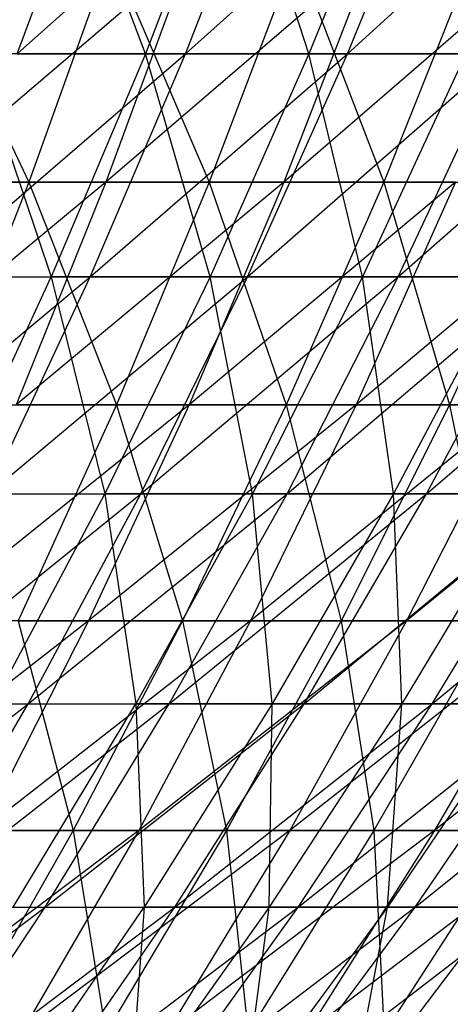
# Model space of a CAD drawing. Extents: x -125 to 125, y -143 to 0.
# Tile 164 of 256: x 29.93 to 33.97, y -122.75 to -113.5. Entities that reach past the tile are written whole.
import ezdxf

# ---------------------------------------------------------------- set-up
doc = ezdxf.new("R2010")
doc.units = 0
doc.header["$LTSCALE"] = 25.4
doc.layers.get('0').update_dxf_attribs({"linetype": 'CONTINUOUS'})

# ---------------------------------------------------------------- blocks, each defined once
blk = doc.blocks.new('NL2500027000_STL_3')
at = {"color": 0}
for p, q in [((29.9088, -113.8156, -36.8665), (30.7027, -111.6626, -37.8451)), ((29.9088, -113.8156, -36.8665), (30.7027, -111.6626, -37.8451)), ((29.9088, -113.8156, -36.8665), (32.3243, -111.6626, -36.4698)), ((29.9088, -113.8156, -36.8665), (32.3243, -111.6626, -36.4698)), ((31.1128, -113.8156, 35.8563), (30.3027, -111.6626, 38.1661)), ((31.1128, -113.8156, 35.8563), (30.3027, -111.6626, 38.1661)), ((31.9386, -111.6626, 36.808), (31.1128, -113.8156, 35.8563)), ((31.9386, -111.6626, 36.808), (31.1128, -113.8156, 35.8563)), ((31.4885, -113.8156, -35.5268), (32.3243, -111.6626, -36.4698)), ((31.4885, -113.8156, -35.5268), (32.3243, -111.6626, -36.4698)), ((31.4885, -113.8156, -35.5268), (33.8843, -111.6626, -35.0251)), ((31.4885, -113.8156, -35.5268), (33.8843, -111.6626, -35.0251)), ((32.6472, -113.8156, 34.465), (31.9386, -111.6626, 36.808)), ((32.6472, -113.8156, 34.465), (31.9386, -111.6626, 36.808)), ((33.5138, -111.6626, 35.3798), (32.6472, -113.8156, 34.465)), ((33.5138, -111.6626, 35.3798), (32.6472, -113.8156, 34.465)), ((33.0082, -113.8156, -34.1195), (33.8843, -111.6626, -35.0251)), ((33.0082, -113.8156, -34.1195), (33.8843, -111.6626, -35.0251)), ((33.0082, -113.8156, -34.1195), (35.3798, -111.6626, -33.5138)), ((33.0082, -113.8156, -34.1195), (35.3798, -111.6626, -33.5138)), ((28.9965, -112.8721, 43.1217), (30.0173, -115.022, 40.8123)), ((28.9965, -112.8721, 43.1217), (30.0173, -115.022, 40.8123)), ((31.5307, -112.8721, -41.3048), (29.0159, -115.022, -41.5302)), ((31.5307, -112.8721, -41.3048), (29.0159, -115.022, -41.5302)), ((30.7886, -112.8721, 41.8609), (30.0173, -115.022, 40.8123)), ((30.7886, -112.8721, 41.8609), (30.0173, -115.022, 40.8123)), ((31.5307, -112.8721, -41.3048), (30.7408, -115.022, -40.2701)), ((31.5307, -112.8721, -41.3048), (30.7408, -115.022, -40.2701)), ((33.244, -112.8721, -39.9389), (30.7408, -115.022, -40.2701)), ((33.244, -112.8721, -39.9389), (30.7408, -115.022, -40.2701)), ((30.7886, -112.8721, 41.8609), (31.7111, -115.022, 39.5106)), ((30.7886, -112.8721, 41.8609), (31.7111, -115.022, 39.5106)), ((32.5259, -112.8721, 40.5258), (31.7111, -115.022, 39.5106)), ((32.5259, -112.8721, 40.5258), (31.7111, -115.022, 39.5106)), ((33.244, -112.8721, -39.9389), (32.4112, -115.022, -38.9384)), ((33.244, -112.8721, -39.9389), (32.4112, -115.022, -38.9384)), ((34.8981, -112.8721, -38.5019), (32.4112, -115.022, -38.9384)), ((34.8981, -112.8721, -38.5019), (32.4112, -115.022, -38.9384)), ((32.5259, -112.8721, 40.5258), (33.3486, -115.022, 38.1386)), ((32.5259, -112.8721, 40.5258), (33.3486, -115.022, 38.1386)), ((34.2055, -112.8721, 39.1186), (33.3486, -115.022, 38.1386)), ((34.2055, -112.8721, 39.1186), (33.3486, -115.022, 38.1386)), ((29.0583, -115.9134, -35.8181), (31.4885, -113.8156, -35.5268)), ((29.0583, -115.9134, -35.8181), (31.4885, -113.8156, -35.5268)), ((29.5192, -113.8156, 37.1793), (30.228, -115.9134, 34.8366)), ((31.1128, -113.8156, 35.8563), (29.5192, -113.8156, 37.1793)), ((31.1128, -113.8156, 35.8563), (29.5192, -113.8156, 37.1793)), ((29.5192, -113.8156, 37.1793), (30.228, -115.9134, 34.8366)), ((29.9088, -113.8156, -36.8665), (31.4885, -113.8156, -35.5268)), ((29.9088, -113.8156, -36.8665), (31.4885, -113.8156, -35.5268)), ((31.1128, -113.8156, 35.8563), (30.228, -115.9134, 34.8366)), ((31.1128, -113.8156, 35.8563), (30.228, -115.9134, 34.8366)), ((30.593, -115.9134, -34.5165), (31.4885, -113.8156, -35.5268)), ((30.593, -115.9134, -34.5165), (31.4885, -113.8156, -35.5268)), ((30.593, -115.9134, -34.5165), (33.0082, -113.8156, -34.1195)), ((30.593, -115.9134, -34.5165), (33.0082, -113.8156, -34.1195)), ((32.6472, -113.8156, 34.465), (31.1128, -113.8156, 35.8563)), ((32.6472, -113.8156, 34.465), (31.1128, -113.8156, 35.8563)), ((31.7188, -115.9134, 33.4849), (31.1128, -113.8156, 35.8563)), ((31.7188, -115.9134, 33.4849), (31.1128, -113.8156, 35.8563)), ((31.4885, -113.8156, -35.5268), (33.0082, -113.8156, -34.1195)), ((31.4885, -113.8156, -35.5268), (33.0082, -113.8156, -34.1195)), ((32.6472, -113.8156, 34.465), (31.7188, -115.9134, 33.4849)), ((32.6472, -113.8156, 34.465), (31.7188, -115.9134, 33.4849)), ((32.0695, -115.9134, -33.1492), (33.0082, -113.8156, -34.1195)), ((32.0695, -115.9134, -33.1492), (33.0082, -113.8156, -34.1195)), ((32.0695, -115.9134, -33.1492), (34.465, -113.8156, -32.6472)), ((32.0695, -115.9134, -33.1492), (34.465, -113.8156, -32.6472)), ((34.1195, -113.8156, 33.0082), (32.6472, -113.8156, 34.465)), ((34.1195, -113.8156, 33.0082), (32.6472, -113.8156, 34.465)), ((33.1492, -115.9134, 32.0695), (32.6472, -113.8156, 34.465)), ((33.1492, -115.9134, 32.0695), (32.6472, -113.8156, 34.465)), ((33.0082, -113.8156, -34.1195), (34.465, -113.8156, -32.6472)), ((33.0082, -113.8156, -34.1195), (34.465, -113.8156, -32.6472)), ((34.1195, -113.8156, 33.0082), (33.1492, -115.9134, 32.0695)), ((34.1195, -113.8156, 33.0082), (33.1492, -115.9134, 32.0695)), ((33.4849, -115.9134, -31.7188), (34.465, -113.8156, -32.6472)), ((33.4849, -115.9134, -31.7188), (34.465, -113.8156, -32.6472)), ((33.4849, -115.9134, -31.7188), (35.8563, -113.8156, -31.1128)), ((33.4849, -115.9134, -31.7188), (35.8563, -113.8156, -31.1128)), ((30.7408, -115.022, -40.2701), (28.2194, -117.1155, -40.3902)), ((30.7408, -115.022, -40.2701), (28.2194, -117.1155, -40.3902)), ((28.2701, -115.022, 42.0414), (30.0173, -115.022, 40.8123)), ((28.2701, -115.022, 42.0414), (30.0173, -115.022, 40.8123)), ((30.7408, -115.022, -40.2701), (29.0159, -115.022, -41.5302)), ((30.7408, -115.022, -40.2701), (29.0159, -115.022, -41.5302)), ((30.0173, -115.022, 40.8123), (29.1933, -117.1155, 39.692)), ((30.0173, -115.022, 40.8123), (29.1933, -117.1155, 39.692)), ((30.7408, -115.022, -40.2701), (29.897, -117.1155, -39.1647)), ((30.7408, -115.022, -40.2701), (29.897, -117.1155, -39.1647)), ((32.4112, -115.022, -38.9384), (29.897, -117.1155, -39.1647)), ((32.4112, -115.022, -38.9384), (29.897, -117.1155, -39.1647)), ((30.0173, -115.022, 40.8123), (31.7111, -115.022, 39.5106)), ((30.0173, -115.022, 40.8123), (31.7111, -115.022, 39.5106)), ((30.0173, -115.022, 40.8123), (30.8407, -117.1155, 38.426)), ((30.0173, -115.022, 40.8123), (30.8407, -117.1155, 38.426)), ((32.4112, -115.022, -38.9384), (30.7408, -115.022, -40.2701)), ((32.4112, -115.022, -38.9384), (30.7408, -115.022, -40.2701)), ((31.7111, -115.022, 39.5106), (30.8407, -117.1155, 38.426)), ((31.7111, -115.022, 39.5106), (30.8407, -117.1155, 38.426)), ((32.4112, -115.022, -38.9384), (31.5215, -117.1155, -37.8695)), ((32.4112, -115.022, -38.9384), (31.5215, -117.1155, -37.8695)), ((34.0239, -115.022, -37.5374), (31.5215, -117.1155, -37.8695)), ((34.0239, -115.022, -37.5374), (31.5215, -117.1155, -37.8695)), ((31.7111, -115.022, 39.5106), (33.3486, -115.022, 38.1386)), ((31.7111, -115.022, 39.5106), (33.3486, -115.022, 38.1386)), ((31.7111, -115.022, 39.5106), (32.4332, -117.1155, 37.0917)), ((31.7111, -115.022, 39.5106), (32.4332, -117.1155, 37.0917)), ((34.0239, -115.022, -37.5374), (32.4112, -115.022, -38.9384)), ((34.0239, -115.022, -37.5374), (32.4112, -115.022, -38.9384)), ((33.3486, -115.022, 38.1386), (32.4332, -117.1155, 37.0917)), ((33.3486, -115.022, 38.1386), (32.4332, -117.1155, 37.0917)), ((34.0239, -115.022, -37.5374), (33.0899, -117.1155, -36.507)), ((34.0239, -115.022, -37.5374), (33.0899, -117.1155, -36.507)), ((35.5761, -115.022, -36.0697), (33.0899, -117.1155, -36.507)), ((35.5761, -115.022, -36.0697), (33.0899, -117.1155, -36.507)), ((33.3486, -115.022, 38.1386), (34.9267, -115.022, 36.6989)), ((33.3486, -115.022, 38.1386), (34.9267, -115.022, 36.6989)), ((33.3486, -115.022, 38.1386), (33.968, -117.1155, 35.6915)), ((33.3486, -115.022, 38.1386), (33.968, -117.1155, 35.6915)), ((34.9267, -115.022, 36.6989), (33.968, -117.1155, 35.6915)), ((34.9267, -115.022, 36.6989), (33.968, -117.1155, 35.6915)), ((28.1527, -117.9523, -34.7018), (30.593, -115.9134, -34.5165)), ((28.1527, -117.9523, -34.7018), (30.593, -115.9134, -34.5165)), ((28.6797, -115.9134, 36.122), (30.228, -115.9134, 34.8366)), ((28.6797, -115.9134, 36.122), (30.228, -115.9134, 34.8366)), ((29.0583, -115.9134, -35.8181), (30.593, -115.9134, -34.5165)), ((29.0583, -115.9134, -35.8181), (30.593, -115.9134, -34.5165)), ((29.286, -117.9523, 33.7509), (30.228, -115.9134, 34.8366)), ((29.286, -117.9523, 33.7509), (30.228, -115.9134, 34.8366)), ((29.6396, -117.9523, -33.4408), (30.593, -115.9134, -34.5165)), ((29.6396, -117.9523, -33.4408), (30.593, -115.9134, -34.5165)), ((29.6396, -117.9523, -33.4408), (32.0695, -115.9134, -33.1492)), ((29.6396, -117.9523, -33.4408), (32.0695, -115.9134, -33.1492)), ((30.228, -115.9134, 34.8366), (30.7303, -117.9523, 32.4413)), ((31.7188, -115.9134, 33.4849), (30.228, -115.9134, 34.8366)), ((31.7188, -115.9134, 33.4849), (30.228, -115.9134, 34.8366)), ((30.228, -115.9134, 34.8366), (30.7303, -117.9523, 32.4413)), ((30.593, -115.9134, -34.5165), (32.0695, -115.9134, -33.1492)), ((30.593, -115.9134, -34.5165), (32.0695, -115.9134, -33.1492)), ((31.7188, -115.9134, 33.4849), (30.7303, -117.9523, 32.4413)), ((31.7188, -115.9134, 33.4849), (30.7303, -117.9523, 32.4413)), ((31.07, -117.9523, -32.1161), (32.0695, -115.9134, -33.1492)), ((31.07, -117.9523, -32.1161), (32.0695, -115.9134, -33.1492)), ((31.07, -117.9523, -32.1161), (33.4849, -115.9134, -31.7188)), ((31.07, -117.9523, -32.1161), (33.4849, -115.9134, -31.7188)), ((33.1492, -115.9134, 32.0695), (31.7188, -115.9134, 33.4849)), ((33.1492, -115.9134, 32.0695), (31.7188, -115.9134, 33.4849)), ((32.1161, -117.9523, 31.07), (31.7188, -115.9134, 33.4849)), ((32.1161, -117.9523, 31.07), (31.7188, -115.9134, 33.4849)), ((32.0695, -115.9134, -33.1492), (33.4849, -115.9134, -31.7188)), ((32.0695, -115.9134, -33.1492), (33.4849, -115.9134, -31.7188)), ((33.1492, -115.9134, 32.0695), (32.1161, -117.9523, 31.07)), ((33.1492, -115.9134, 32.0695), (32.1161, -117.9523, 31.07)), ((32.4413, -117.9523, -30.7303), (33.4849, -115.9134, -31.7188)), ((32.4413, -117.9523, -30.7303), (33.4849, -115.9134, -31.7188)), ((32.4413, -117.9523, -30.7303), (34.8366, -115.9134, -30.228)), ((32.4413, -117.9523, -30.7303), (34.8366, -115.9134, -30.228)), ((34.5165, -115.9134, 30.593), (33.1492, -115.9134, 32.0695)), ((34.5165, -115.9134, 30.593), (33.1492, -115.9134, 32.0695)), ((33.4408, -117.9523, 29.6396), (33.1492, -115.9134, 32.0695)), ((33.4408, -117.9523, 29.6396), (33.1492, -115.9134, 32.0695)), ((34.5165, -115.9134, 30.593), (33.4408, -117.9523, 29.6396)), ((34.5165, -115.9134, 30.593), (33.4408, -117.9523, 29.6396)), ((33.4849, -115.9134, -31.7188), (34.8366, -115.9134, -30.228)), ((33.4849, -115.9134, -31.7188), (34.8366, -115.9134, -30.228)), ((33.7509, -117.9523, -29.286), (34.8366, -115.9134, -30.228)), ((33.7509, -117.9523, -29.286), (34.8366, -115.9134, -30.228)), ((33.7509, -117.9523, -29.286), (36.122, -115.9134, -28.6797)), ((33.7509, -117.9523, -29.286), (36.122, -115.9134, -28.6797)), ((31.5215, -117.1155, -37.8695), (29.0007, -119.1489, -37.9906)), ((31.5215, -117.1155, -37.8695), (29.0007, -119.1489, -37.9906)), ((29.1933, -117.1155, 39.692), (30.8407, -117.1155, 38.426)), ((29.1933, -117.1155, 39.692), (30.8407, -117.1155, 38.426)), ((31.5215, -117.1155, -37.8695), (29.897, -117.1155, -39.1647)), ((31.5215, -117.1155, -37.8695), (29.897, -117.1155, -39.1647)), ((30.8407, -117.1155, 38.426), (29.9161, -119.1489, 37.274)), ((30.8407, -117.1155, 38.426), (29.9161, -119.1489, 37.274)), ((31.5215, -117.1155, -37.8695), (30.5765, -119.1489, -36.7342)), ((31.5215, -117.1155, -37.8695), (30.5765, -119.1489, -36.7342)), ((33.0899, -117.1155, -36.507), (30.5765, -119.1489, -36.7342)), ((33.0899, -117.1155, -36.507), (30.5765, -119.1489, -36.7342)), ((30.8407, -117.1155, 38.426), (32.4332, -117.1155, 37.0917)), ((30.8407, -117.1155, 38.426), (32.4332, -117.1155, 37.0917)), ((30.8407, -117.1155, 38.426), (31.4608, -119.1489, 35.9797)), ((30.8407, -117.1155, 38.426), (31.4608, -119.1489, 35.9797)), ((32.4332, -117.1155, 37.0917), (31.4608, -119.1489, 35.9797)), ((32.4332, -117.1155, 37.0917), (31.4608, -119.1489, 35.9797)), ((33.0899, -117.1155, -36.507), (31.5215, -117.1155, -37.8695)), ((33.0899, -117.1155, -36.507), (31.5215, -117.1155, -37.8695)), ((33.0899, -117.1155, -36.507), (32.0979, -119.1489, -35.4126)), ((33.0899, -117.1155, -36.507), (32.0979, -119.1489, -35.4126)), ((34.5995, -117.1155, -35.0796), (32.0979, -119.1489, -35.4126)), ((34.5995, -117.1155, -35.0796), (32.0979, -119.1489, -35.4126)), ((32.4332, -117.1155, 37.0917), (33.968, -117.1155, 35.6915)), ((32.4332, -117.1155, 37.0917), (33.968, -117.1155, 35.6915)), ((32.4332, -117.1155, 37.0917), (32.9497, -119.1489, 34.6215)), ((32.4332, -117.1155, 37.0917), (32.9497, -119.1489, 34.6215)), ((33.968, -117.1155, 35.6915), (32.9497, -119.1489, 34.6215)), ((33.968, -117.1155, 35.6915), (32.9497, -119.1489, 34.6215)), ((34.5995, -117.1155, -35.0796), (33.0899, -117.1155, -36.507)), ((34.5995, -117.1155, -35.0796), (33.0899, -117.1155, -36.507)), ((34.5995, -117.1155, -35.0796), (33.5623, -119.1489, -34.028)), ((34.5995, -117.1155, -35.0796), (33.5623, -119.1489, -34.028)), ((36.0476, -117.1155, -33.5898), (33.5623, -119.1489, -34.028)), ((36.0476, -117.1155, -33.5898), (33.5623, -119.1489, -34.028)), ((33.968, -117.1155, 35.6915), (35.4424, -117.1155, 34.2278)), ((33.968, -117.1155, 35.6915), (35.4424, -117.1155, 34.2278)), ((33.968, -117.1155, 35.6915), (34.3799, -119.1489, 33.2017)), ((33.968, -117.1155, 35.6915), (34.3799, -119.1489, 33.2017)), ((28.6298, -119.9285, -32.3015), (31.07, -117.9523, -32.1161)), ((28.6298, -119.9285, -32.3015), (31.07, -117.9523, -32.1161)), ((29.286, -117.9523, 33.7509), (30.7303, -117.9523, 32.4413)), ((29.286, -117.9523, 33.7509), (30.7303, -117.9523, 32.4413)), ((29.6396, -117.9523, -33.4408), (31.07, -117.9523, -32.1161)), ((29.6396, -117.9523, -33.4408), (31.07, -117.9523, -32.1161)), ((29.6833, -119.9285, 31.3361), (30.7303, -117.9523, 32.4413)), ((29.6833, -119.9285, 31.3361), (30.7303, -117.9523, 32.4413)), ((30.0115, -119.9285, -31.0219), (31.07, -117.9523, -32.1161)), ((30.0115, -119.9285, -31.0219), (31.07, -117.9523, -32.1161)), ((30.0115, -119.9285, -31.0219), (32.4413, -117.9523, -30.7303)), ((30.0115, -119.9285, -31.0219), (32.4413, -117.9523, -30.7303)), ((30.7303, -117.9523, 32.4413), (31.0219, -119.9285, 30.0115)), ((32.1161, -117.9523, 31.07), (30.7303, -117.9523, 32.4413)), ((32.1161, -117.9523, 31.07), (30.7303, -117.9523, 32.4413)), ((30.7303, -117.9523, 32.4413), (31.0219, -119.9285, 30.0115)), ((32.1161, -117.9523, 31.07), (31.0219, -119.9285, 30.0115)), ((32.1161, -117.9523, 31.07), (31.0219, -119.9285, 30.0115)), ((31.07, -117.9523, -32.1161), (32.4413, -117.9523, -30.7303)), ((31.07, -117.9523, -32.1161), (32.4413, -117.9523, -30.7303)), ((31.3361, -119.9285, -29.6833), (32.4413, -117.9523, -30.7303)), ((31.3361, -119.9285, -29.6833), (32.4413, -117.9523, -30.7303)), ((31.3361, -119.9285, -29.6833), (33.7509, -117.9523, -29.286)), ((31.3361, -119.9285, -29.6833), (33.7509, -117.9523, -29.286)), ((33.4408, -117.9523, 29.6396), (32.1161, -117.9523, 31.07)), ((33.4408, -117.9523, 29.6396), (32.1161, -117.9523, 31.07)), ((32.3015, -119.9285, 28.6298), (32.1161, -117.9523, 31.07)), ((32.3015, -119.9285, 28.6298), (32.1161, -117.9523, 31.07)), ((33.4408, -117.9523, 29.6396), (32.3015, -119.9285, 28.6298)), ((33.4408, -117.9523, 29.6396), (32.3015, -119.9285, 28.6298)), ((32.4413, -117.9523, -30.7303), (33.7509, -117.9523, -29.286)), ((32.4413, -117.9523, -30.7303), (33.7509, -117.9523, -29.286)), ((32.6011, -119.9285, -28.2882), (33.7509, -117.9523, -29.286)), ((32.6011, -119.9285, -28.2882), (33.7509, -117.9523, -29.286)), ((32.6011, -119.9285, -28.2882), (34.9962, -117.9523, -27.7859)), ((32.6011, -119.9285, -28.2882), (34.9962, -117.9523, -27.7859)), ((34.7018, -117.9523, 28.1527), (33.4408, -117.9523, 29.6396)), ((34.7018, -117.9523, 28.1527), (33.4408, -117.9523, 29.6396)), ((33.5196, -119.9285, 27.1936), (33.4408, -117.9523, 29.6396)), ((33.5196, -119.9285, 27.1936), (33.4408, -117.9523, 29.6396)), ((34.7018, -117.9523, 28.1527), (33.5196, -119.9285, 27.1936)), ((34.7018, -117.9523, 28.1527), (33.5196, -119.9285, 27.1936)), ((33.7509, -117.9523, -29.286), (34.9962, -117.9523, -27.7859)), ((33.7509, -117.9523, -29.286), (34.9962, -117.9523, -27.7859)), ((33.8039, -119.9285, -26.8393), (34.9962, -117.9523, -27.7859)), ((33.8039, -119.9285, -26.8393), (34.9962, -117.9523, -27.7859)), ((33.8039, -119.9285, -26.8393), (36.1749, -117.9523, -26.2329)), ((33.8039, -119.9285, -26.8393), (36.1749, -117.9523, -26.2329)), ((30.5765, -119.1489, -36.7342), (28.0536, -121.1187, -36.7498)), ((30.5765, -119.1489, -36.7342), (28.0536, -121.1187, -36.7498)), ((30.5765, -119.1489, -36.7342), (29.0007, -119.1489, -37.9906)), ((30.5765, -119.1489, -36.7342), (29.0007, -119.1489, -37.9906)), ((30.5765, -119.1489, -36.7342), (29.5779, -121.1187, -35.5345)), ((30.5765, -119.1489, -36.7342), (29.5779, -121.1187, -35.5345)), ((32.0979, -119.1489, -35.4126), (29.5779, -121.1187, -35.5345)), ((32.0979, -119.1489, -35.4126), (29.5779, -121.1187, -35.5345)), ((29.9161, -119.1489, 37.274), (31.4608, -119.1489, 35.9797)), ((29.9161, -119.1489, 37.274), (31.4608, -119.1489, 35.9797)), ((29.9161, -119.1489, 37.274), (30.4333, -121.1187, 34.8046)), ((29.9161, -119.1489, 37.274), (30.4333, -121.1187, 34.8046)), ((31.4608, -119.1489, 35.9797), (30.4333, -121.1187, 34.8046)), ((31.4608, -119.1489, 35.9797), (30.4333, -121.1187, 34.8046)), ((32.0979, -119.1489, -35.4126), (30.5765, -119.1489, -36.7342)), ((32.0979, -119.1489, -35.4126), (30.5765, -119.1489, -36.7342)), ((32.0979, -119.1489, -35.4126), (31.0496, -121.1187, -34.256)), ((32.0979, -119.1489, -35.4126), (31.0496, -121.1187, -34.256)), ((33.5623, -119.1489, -34.028), (31.0496, -121.1187, -34.256)), ((33.5623, -119.1489, -34.028), (31.0496, -121.1187, -34.256)), ((31.4608, -119.1489, 35.9797), (32.9497, -119.1489, 34.6215)), ((31.4608, -119.1489, 35.9797), (32.9497, -119.1489, 34.6215)), ((31.4608, -119.1489, 35.9797), (31.8735, -121.1187, 33.4907)), ((31.4608, -119.1489, 35.9797), (31.8735, -121.1187, 33.4907)), ((32.9497, -119.1489, 34.6215), (31.8735, -121.1187, 33.4907)), ((32.9497, -119.1489, 34.6215), (31.8735, -121.1187, 33.4907)), ((33.5623, -119.1489, -34.028), (32.0979, -119.1489, -35.4126)), ((33.5623, -119.1489, -34.028), (32.0979, -119.1489, -35.4126)), ((33.5623, -119.1489, -34.028), (32.4661, -121.1187, -32.9166)), ((33.5623, -119.1489, -34.028), (32.4661, -121.1187, -32.9166)), ((34.9669, -119.1489, -32.5828), (32.4661, -121.1187, -32.9166)), ((34.9669, -119.1489, -32.5828), (32.4661, -121.1187, -32.9166)), ((32.9497, -119.1489, 34.6215), (34.3799, -119.1489, 33.2017)), ((32.9497, -119.1489, 34.6215), (34.3799, -119.1489, 33.2017)), ((32.9497, -119.1489, 34.6215), (33.257, -121.1187, 32.1173)), ((32.9497, -119.1489, 34.6215), (33.257, -121.1187, 32.1173)), ((34.3799, -119.1489, 33.2017), (33.257, -121.1187, 32.1173)), ((34.3799, -119.1489, 33.2017), (33.257, -121.1187, 32.1173)), ((34.9669, -119.1489, -32.5828), (33.5623, -119.1489, -34.028)), ((34.9669, -119.1489, -32.5828), (33.5623, -119.1489, -34.028)), ((34.9669, -119.1489, -32.5828), (33.8249, -121.1187, -31.5187)), ((34.9669, -119.1489, -32.5828), (33.8249, -121.1187, -31.5187)), ((36.3094, -119.1489, -31.0798), (33.8249, -121.1187, -31.5187)), ((36.3094, -119.1489, -31.0798), (33.8249, -121.1187, -31.5187)), ((27.5655, -121.8387, -31.1007), (30.0115, -119.9285, -31.0219)), ((27.5655, -121.8387, -31.1007), (30.0115, -119.9285, -31.0219)), ((28.6298, -119.9285, -32.3015), (30.0115, -119.9285, -31.0219)), ((28.6298, -119.9285, -32.3015), (30.0115, -119.9285, -31.0219)), ((28.8959, -121.8387, -29.8687), (30.0115, -119.9285, -31.0219)), ((28.8959, -121.8387, -29.8687), (30.0115, -119.9285, -31.0219)), ((28.8959, -121.8387, -29.8687), (31.3361, -119.9285, -29.6833)), ((28.8959, -121.8387, -29.8687), (31.3361, -119.9285, -29.6833)), ((29.6833, -119.9285, 31.3361), (31.0219, -119.9285, 30.0115)), ((29.6833, -119.9285, 31.3361), (31.0219, -119.9285, 30.0115)), ((29.8687, -121.8387, 28.8959), (31.0219, -119.9285, 30.0115)), ((29.8687, -121.8387, 28.8959), (31.0219, -119.9285, 30.0115)), ((30.0115, -119.9285, -31.0219), (31.3361, -119.9285, -29.6833)), ((30.0115, -119.9285, -31.0219), (31.3361, -119.9285, -29.6833)), ((30.1712, -121.8387, -28.5799), (31.3361, -119.9285, -29.6833)), ((30.1712, -121.8387, -28.5799), (31.3361, -119.9285, -29.6833)), ((30.1712, -121.8387, -28.5799), (32.6011, -119.9285, -28.2882)), ((30.1712, -121.8387, -28.5799), (32.6011, -119.9285, -28.2882)), ((31.0219, -119.9285, 30.0115), (31.1007, -121.8387, 27.5655)), ((32.3015, -119.9285, 28.6298), (31.0219, -119.9285, 30.0115)), ((32.3015, -119.9285, 28.6298), (31.0219, -119.9285, 30.0115)), ((31.0219, -119.9285, 30.0115), (31.1007, -121.8387, 27.5655)), ((32.3015, -119.9285, 28.6298), (31.1007, -121.8387, 27.5655)), ((32.3015, -119.9285, 28.6298), (31.1007, -121.8387, 27.5655)), ((31.3361, -119.9285, -29.6833), (32.6011, -119.9285, -28.2882)), ((31.3361, -119.9285, -29.6833), (32.6011, -119.9285, -28.2882)), ((31.3891, -121.8387, -27.2366), (32.6011, -119.9285, -28.2882)), ((31.3891, -121.8387, -27.2366), (32.6011, -119.9285, -28.2882)), ((31.3891, -121.8387, -27.2366), (33.8039, -119.9285, -26.8393)), ((31.3891, -121.8387, -27.2366), (33.8039, -119.9285, -26.8393)), ((33.5196, -119.9285, 27.1936), (32.2735, -121.8387, 26.1827)), ((32.2735, -121.8387, 26.1827), (32.3015, -119.9285, 28.6298)), ((33.5196, -119.9285, 27.1936), (32.2735, -121.8387, 26.1827)), ((32.2735, -121.8387, 26.1827), (32.3015, -119.9285, 28.6298)), ((33.5196, -119.9285, 27.1936), (32.3015, -119.9285, 28.6298)), ((33.5196, -119.9285, 27.1936), (32.3015, -119.9285, 28.6298)), ((32.5473, -121.8387, -25.8415), (33.8039, -119.9285, -26.8393)), ((32.5473, -121.8387, -25.8415), (33.8039, -119.9285, -26.8393)), ((32.5473, -121.8387, -25.8415), (34.9425, -119.9285, -25.3392)), ((32.5473, -121.8387, -25.8415), (34.9425, -119.9285, -25.3392)), ((32.6011, -119.9285, -28.2882), (33.8039, -119.9285, -26.8393)), ((32.6011, -119.9285, -28.2882), (33.8039, -119.9285, -26.8393)), ((34.6738, -119.9285, 25.7056), (33.3849, -121.8387, 24.75)), ((33.3849, -121.8387, 24.75), (33.5196, -119.9285, 27.1936)), ((34.6738, -119.9285, 25.7056), (33.3849, -121.8387, 24.75)), ((33.3849, -121.8387, 24.75), (33.5196, -119.9285, 27.1936)), ((34.6738, -119.9285, 25.7056), (33.5196, -119.9285, 27.1936)), ((34.6738, -119.9285, 25.7056), (33.5196, -119.9285, 27.1936)), ((33.6435, -121.8387, -24.3972), (34.9425, -119.9285, -25.3392)), ((33.6435, -121.8387, -24.3972), (34.9425, -119.9285, -25.3392)), ((33.6435, -121.8387, -24.3972), (36.0145, -119.9285, -23.7909)), ((33.6435, -121.8387, -24.3972), (36.0145, -119.9285, -23.7909)), ((33.8039, -119.9285, -26.8393), (34.9425, -119.9285, -25.3392)), ((33.8039, -119.9285, -26.8393), (34.9425, -119.9285, -25.3392)), ((31.0496, -121.1187, -34.256), (28.5273, -123.0214, -34.2724)), ((31.0496, -121.1187, -34.256), (28.5273, -123.0214, -34.2724)), ((28.939, -121.1187, 36.0567), (30.4333, -121.1187, 34.8046)), ((28.939, -121.1187, 36.0567), (30.4333, -121.1187, 34.8046)), ((30.4333, -121.1187, 34.8046), (29.3524, -123.0214, 33.5685)), ((30.4333, -121.1187, 34.8046), (29.3524, -123.0214, 33.5685)), ((31.0496, -121.1187, -34.256), (29.5779, -121.1187, -35.5345)), ((31.0496, -121.1187, -34.256), (29.5779, -121.1187, -35.5345)), ((31.0496, -121.1187, -34.256), (29.9468, -123.0214, -33.0393)), ((31.0496, -121.1187, -34.256), (29.9468, -123.0214, -33.0393)), ((32.4661, -121.1187, -32.9166), (29.9468, -123.0214, -33.0393)), ((32.4661, -121.1187, -32.9166), (29.9468, -123.0214, -33.0393)), ((30.4333, -121.1187, 34.8046), (31.8735, -121.1187, 33.4907)), ((30.4333, -121.1187, 34.8046), (31.8735, -121.1187, 33.4907)), ((30.4333, -121.1187, 34.8046), (30.7414, -123.0214, 32.3012)), ((30.4333, -121.1187, 34.8046), (30.7414, -123.0214, 32.3012)), ((31.8735, -121.1187, 33.4907), (30.7414, -123.0214, 32.3012)), ((31.8735, -121.1187, 33.4907), (30.7414, -123.0214, 32.3012)), ((32.4661, -121.1187, -32.9166), (31.0496, -121.1187, -34.256)), ((32.4661, -121.1187, -32.9166), (31.0496, -121.1187, -34.256)), ((32.4661, -121.1187, -32.9166), (31.313, -123.0214, -31.7475)), ((32.4661, -121.1187, -32.9166), (31.313, -123.0214, -31.7475)), ((33.8249, -121.1187, -31.5187), (31.313, -123.0214, -31.7475)), ((33.8249, -121.1187, -31.5187), (31.313, -123.0214, -31.7475)), ((31.8735, -121.1187, 33.4907), (33.257, -121.1187, 32.1173)), ((31.8735, -121.1187, 33.4907), (33.257, -121.1187, 32.1173)), ((31.8735, -121.1187, 33.4907), (32.0758, -123.0214, 30.9766)), ((31.8735, -121.1187, 33.4907), (32.0758, -123.0214, 30.9766)), ((33.257, -121.1187, 32.1173), (32.0758, -123.0214, 30.9766)), ((33.257, -121.1187, 32.1173), (32.0758, -123.0214, 30.9766)), ((33.8249, -121.1187, -31.5187), (32.4661, -121.1187, -32.9166)), ((33.8249, -121.1187, -31.5187), (32.4661, -121.1187, -32.9166)), ((33.8249, -121.1187, -31.5187), (32.6235, -123.0214, -30.3992)), ((33.8249, -121.1187, -31.5187), (32.6235, -123.0214, -30.3992)), ((35.1235, -121.1187, -30.0647), (32.6235, -123.0214, -30.3992)), ((35.1235, -121.1187, -30.0647), (32.6235, -123.0214, -30.3992)), ((33.257, -121.1187, 32.1173), (34.5814, -121.1187, 30.6867)), ((33.257, -121.1187, 32.1173), (34.5814, -121.1187, 30.6867)), ((33.257, -121.1187, 32.1173), (33.3532, -123.0214, 29.5968)), ((33.257, -121.1187, 32.1173), (33.3532, -123.0214, 29.5968)), ((34.5814, -121.1187, 30.6867), (33.3532, -123.0214, 29.5968)), ((34.5814, -121.1187, 30.6867), (33.3532, -123.0214, 29.5968)), ((35.1235, -121.1187, -30.0647), (33.8249, -121.1187, -31.5187)), ((35.1235, -121.1187, -30.0647), (33.8249, -121.1187, -31.5187)), ((27.7251, -123.6793, -28.6585), (30.1712, -121.8387, -28.5799)), ((27.7251, -123.6793, -28.6585), (30.1712, -121.8387, -28.5799)), ((28.8959, -121.8387, -29.8687), (30.1712, -121.8387, -28.5799)), ((28.8959, -121.8387, -29.8687), (30.1712, -121.8387, -28.5799)), ((28.9487, -123.6793, -27.4219), (30.1712, -121.8387, -28.5799)), ((28.9487, -123.6793, -27.4219), (30.1712, -121.8387, -28.5799)), ((28.9487, -123.6793, -27.4219), (31.3891, -121.8387, -27.2366)), ((28.9487, -123.6793, -27.4219), (31.3891, -121.8387, -27.2366)), ((29.8406, -123.6793, 26.4486), (31.1007, -121.8387, 27.5655)), ((29.8406, -123.6793, 26.4486), (31.1007, -121.8387, 27.5655)), ((29.8687, -121.8387, 28.8959), (31.1007, -121.8387, 27.5655)), ((29.8687, -121.8387, 28.8959), (31.1007, -121.8387, 27.5655)), ((30.1173, -123.6793, -26.1331), (31.3891, -121.8387, -27.2366)), ((30.1173, -123.6793, -26.1331), (31.3891, -121.8387, -27.2366)), ((30.1173, -123.6793, -26.1331), (32.5473, -121.8387, -25.8415)), ((30.1173, -123.6793, -26.1331), (32.5473, -121.8387, -25.8415)), ((30.1712, -121.8387, -28.5799), (31.3891, -121.8387, -27.2366)), ((30.1712, -121.8387, -28.5799), (31.3891, -121.8387, -27.2366)), ((31.1007, -121.8387, 27.5655), (30.9659, -123.6793, 25.1218)), ((32.2735, -121.8387, 26.1827), (30.9659, -123.6793, 25.1218)), ((31.1007, -121.8387, 27.5655), (30.9659, -123.6793, 25.1218)), ((32.2735, -121.8387, 26.1827), (30.9659, -123.6793, 25.1218)), ((32.2735, -121.8387, 26.1827), (31.1007, -121.8387, 27.5655)), ((32.2735, -121.8387, 26.1827), (31.1007, -121.8387, 27.5655)), ((31.2286, -123.6793, -24.7945), (32.5473, -121.8387, -25.8415)), ((31.2286, -123.6793, -24.7945), (32.5473, -121.8387, -25.8415)), ((31.2286, -123.6793, -24.7945), (33.6435, -121.8387, -24.3972)), ((31.2286, -123.6793, -24.7945), (33.6435, -121.8387, -24.3972)), ((31.3891, -121.8387, -27.2366), (32.5473, -121.8387, -25.8415)), ((31.3891, -121.8387, -27.2366), (32.5473, -121.8387, -25.8415)), ((33.3849, -121.8387, 24.75), (32.0322, -123.6793, 23.7472)), ((32.0322, -123.6793, 23.7472), (32.2735, -121.8387, 26.1827)), ((33.3849, -121.8387, 24.75), (32.0322, -123.6793, 23.7472)), ((32.0322, -123.6793, 23.7472), (32.2735, -121.8387, 26.1827)), ((33.3849, -121.8387, 24.75), (32.2735, -121.8387, 26.1827)), ((33.3849, -121.8387, 24.75), (32.2735, -121.8387, 26.1827)), ((32.2804, -123.6793, -23.4087), (33.6435, -121.8387, -24.3972)), ((32.2804, -123.6793, -23.4087), (33.6435, -121.8387, -24.3972)), ((32.2804, -123.6793, -23.4087), (34.6757, -121.8387, -22.9065)), ((32.2804, -123.6793, -23.4087), (34.6757, -121.8387, -22.9065)), ((32.5473, -121.8387, -25.8415), (33.6435, -121.8387, -24.3972)), ((32.5473, -121.8387, -25.8415), (33.6435, -121.8387, -24.3972)), ((34.4327, -121.8387, 23.2702), (33.0375, -123.6793, 22.3274)), ((33.0375, -123.6793, 22.3274), (33.3849, -121.8387, 24.75)), ((34.4327, -121.8387, 23.2702), (33.0375, -123.6793, 22.3274)), ((33.0375, -123.6793, 22.3274), (33.3849, -121.8387, 24.75)), ((34.4327, -121.8387, 23.2702), (33.3849, -121.8387, 24.75)), ((34.4327, -121.8387, 23.2702), (33.3849, -121.8387, 24.75)), ((33.6435, -121.8387, -24.3972), (34.6757, -121.8387, -22.9065)), ((33.6435, -121.8387, -24.3972), (34.6757, -121.8387, -22.9065))]:
    blk.add_line(p, q, dxfattribs=at)

msp = doc.modelspace()

# ---------------------------------------------------------------- block references
at = {"color": 253}
msp.add_blockref('NL2500027000_STL_3', (0, 0), dxfattribs=at)

doc.saveas('drawing.dxf')
